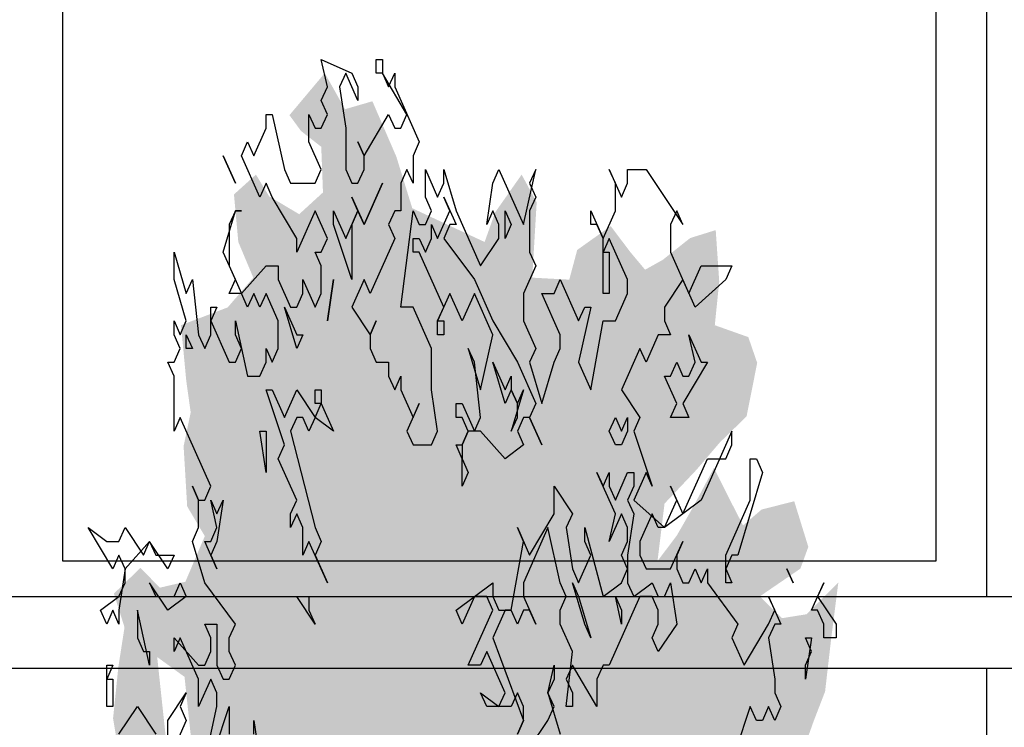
# Model space of a CAD drawing. Extents: x 2 to 315, y 0 to 17.
# Tile 43 of 69: x 191.777 to 193.152, y 7.324 to 8.312. Entities that reach past the tile are written whole.
import ezdxf

# ---------------------------------------------------------------- set-up
doc = ezdxf.new("R2010")
doc.units = 0
doc.header["$MEASUREMENT"] = 0
for name, color, linetype in [('Süd_Ansicht_4_P_ZE_SYMBOL', 7, 'Continuous'), ('Süd_Ansicht_4_R_NT_FENSTER', 7, 'Continuous'), ('Süd_Ansicht_4_R_NT_HIDDEN', 7, 'Continuous')]:
    doc.layers.add(name, color=color, linetype=linetype)

msp = doc.modelspace()

# ---------------------------------------------------------------- hatches: boundary and pattern name
at = {"layer": 'Süd_Ansicht_4_P_ZE_SYMBOL', "linetype": 'Continuous', "lineweight": 18, "ltscale": 1000}
h = msp.add_hatch(color=255, dxfattribs=at)
h.paths.add_polyline_path([(192.0306, 6.8903), (191.9924, 6.8986), (191.9579, 6.9373), (191.921, 6.9539), (191.8754, 6.9705), (191.8532, 7.001), (191.8335, 6.9844), (191.8224, 6.903), (191.8175, 6.8449), (191.8471, 6.7951), (191.8335, 6.7674), (191.7953, 6.7674), (191.8089, 6.7231), (191.8286, 6.701), (191.8261, 6.6567), (191.8212, 6.6235), (191.8237, 6.5986), (191.8347, 6.546), (191.8286, 6.4851), (191.8397, 6.427), (191.8298, 6.3522), (191.8742, 6.2997), (191.9013, 6.2831), (191.9505, 6.2886), (191.9998, 6.2471), (191.9912, 6.1906), (192.001, 6.0467), (192.0257, 6.0605), (192.0638, 5.983), (192.0823, 5.9471), (192.123, 5.936), (192.1636, 5.9139), (192.1981, 5.8253), (192.2375, 5.8364), (192.2523, 5.8668), (192.2991, 5.7328), (192.3249, 5.5972), (192.3483, 5.4616), (192.357, 5.362), (192.352, 5.2562), (192.389, 5.279), (192.4173, 5.2562), (192.4508, 5.2562), (192.4557, 5.362), (192.4779, 5.5031), (192.4939, 5.5834), (192.5099, 5.6803), (192.5186, 5.7495), (192.5309, 5.8214), (192.5481, 5.8629), (192.5678, 5.9155), (192.59, 5.9598), (192.6208, 5.9681), (192.6405, 5.9653), (192.6393, 5.9958), (192.6528, 6.0096), (192.6947, 5.9847), (192.7082, 5.9598), (192.7292, 5.9819), (192.7366, 6.0041), (192.7464, 5.9792), (192.7452, 5.9155), (192.7649, 5.993), (192.7846, 6.0401), (192.7957, 5.9653), (192.8068, 5.9321), (192.8339, 5.946), (192.8326, 6.0179), (192.8585, 6.0262), (192.8782, 6.029), (192.8794, 6.1065), (192.9041, 6.1092), (192.9238, 6.1065), (192.9373, 6.1563), (192.9201, 6.1923), (192.941, 6.2144), (192.957, 6.231), (192.9225, 6.3058), (192.9078, 6.339), (192.9422, 6.3334), (192.9693, 6.3716), (192.9398, 6.4214), (192.9176, 6.4408), (192.9275, 6.4851), (192.9644, 6.4657), (192.9872, 6.4657), (192.9792, 6.5515), (192.9706, 6.593), (192.9361, 6.5764), (192.9287, 6.582), (192.9324, 6.6429), (192.9225, 6.7065), (192.9767, 6.737), (192.962, 6.7951), (192.9533, 6.8283), (192.9669, 6.8892), (192.9681, 6.9777), (192.9472, 7.0829), (192.9065, 7.13), (192.8807, 7.1687), (192.8425, 7.1908), (192.8055, 7.1881), (192.7637, 7.1936), (192.7612, 7.2241), (192.7895, 7.2296), (192.8043, 7.2379), (192.8474, 7.2434), (192.8659, 7.2766), (192.8856, 7.332), (192.9016, 7.3735), (192.9102, 7.4482), (192.9201, 7.5257), (192.8757, 7.4814), (192.8413, 7.4759), (192.8105, 7.5064), (192.8671, 7.5451), (192.8782, 7.5755), (192.8585, 7.6392), (192.8129, 7.6276), (192.7871, 7.6054), (192.7686, 7.6414), (192.7464, 7.6857), (192.7169, 7.6303), (192.6947, 7.5916), (192.6676, 7.5556), (192.6774, 7.6359), (192.7218, 7.6829), (192.755, 7.7217), (192.792, 7.7577), (192.8068, 7.8324), (192.7944, 7.8684), (192.7476, 7.885), (192.7538, 7.9459), (192.7489, 8.0178), (192.7132, 8.0067), (192.675, 7.9763), (192.6503, 7.9625), (192.6294, 7.9874), (192.6023, 8.0234), (192.5555, 7.9901), (192.5444, 7.9486), (192.4927, 7.9514), (192.4989, 8.0566), (192.4779, 8.0953), (192.441, 8.0427), (192.4262, 8.0012), (192.3252, 8.0483), (192.303, 8.1202), (192.2695, 8.1977), (192.2313, 8.1866), (192.203, 8.237), (192.1537, 8.1783), (192.1698, 8.1562), (192.1981, 8.1341), (192.2005, 8.0704), (192.1673, 8.04), (192.1254, 8.0649), (192.1069, 8.0953), (192.0762, 8.0676), (192.0823, 8.0012), (192.1032, 7.9514), (192.0675, 7.9099), (192.0023, 7.885), (192.0096, 7.8075), (192.0158, 7.7632), (192.0059, 7.7161), (192.0109, 7.632), (192.0355, 7.5905), (192.0084, 7.5268), (191.9727, 7.5185), (191.9456, 7.5462), (191.9086, 7.5102), (191.9234, 7.4632), (191.9148, 7.4078), (191.9074, 7.3359), (191.9185, 7.2694), (191.9099, 7.239), (191.8742, 7.2694), (191.8458, 7.2224), (191.8643, 7.1781), (191.868, 7.1366), (191.8705, 7.0619), (191.8865, 7.0231), (191.9025, 7.0646), (191.9345, 7.0896), (191.9862, 7.0425), (191.9998, 6.9844), (192.033, 6.9539)], flags=0)
h.paths.add_polyline_path([(192.4481, 5.946), (192.4333, 5.9321), (192.4383, 5.7882), (192.4395, 5.6692), (192.453, 5.7633), (192.4715, 5.8463), (192.4888, 5.957), (192.4826, 5.9736)], flags=0)
h.paths.add_polyline_path([(192.4025, 5.8408), (192.3828, 5.9432), (192.357, 6.0041), (192.3471, 5.9819), (192.3385, 5.9349), (192.336, 5.8269), (192.336, 5.7245), (192.3545, 5.6083), (192.3717, 5.5087), (192.3939, 5.3731), (192.4025, 5.517), (192.4087, 5.7301)], flags=0)
h.paths.add_polyline_path([(191.937, 6.5006), (191.8951, 6.5643), (191.8803, 6.6113), (191.9591, 6.603), (191.9764, 6.5559)], flags=0)
h.paths.add_polyline_path([(192.0072, 7.394), (191.969, 7.4217), (191.9862, 7.2611), (192.0207, 7.2667)], flags=0)

# ---------------------------------------------------------------- linework, layer by layer
at = {"layer": 'Süd_Ansicht_4_P_ZE_SYMBOL', "linetype": 'Continuous', "ltscale": 1000}
for p, q in [((192.2066, 8.2178), (192.198, 8.2562)), ((192.198, 8.2562), (192.2408, 8.237)), ((192.275, 8.237), (192.275, 8.2562)), ((192.275, 8.2562), (192.2836, 8.2562)), ((192.2836, 8.2562), (192.2836, 8.237)), ((192.2322, 8.237), (192.2237, 8.2178)), ((192.2493, 8.1986), (192.2322, 8.237)), ((192.2408, 8.237), (192.2493, 8.2178)), ((192.2836, 8.237), (192.275, 8.237)), ((192.3178, 8.1793), (192.2836, 8.237)), ((192.2836, 8.237), (192.2921, 8.2178)), ((192.2921, 8.2178), (192.3007, 8.237)), ((192.3007, 8.237), (192.3007, 8.2178)), ((192.198, 8.1986), (192.2066, 8.2178)), ((192.2237, 8.2178), (192.2322, 8.1601)), ((192.2493, 8.2178), (192.2493, 8.1986)), ((192.3007, 8.2178), (192.3349, 8.1409)), ((192.2066, 8.1793), (192.198, 8.1986)), ((192.121, 8.1601), (192.121, 8.1793)), ((192.121, 8.1793), (192.1295, 8.1793)), ((192.1295, 8.1793), (192.1466, 8.1024)), ((192.1809, 8.1409), (192.1809, 8.1793)), ((192.1809, 8.1793), (192.1894, 8.1601)), ((192.198, 8.1601), (192.2066, 8.1793)), ((192.2579, 8.1216), (192.2921, 8.1793)), ((192.2921, 8.1793), (192.3007, 8.1601)), ((192.3093, 8.1601), (192.3178, 8.1793)), ((192.1039, 8.1216), (192.121, 8.1601)), ((192.1894, 8.1601), (192.198, 8.1601)), ((192.2322, 8.1601), (192.2322, 8.1024)), ((192.3007, 8.1601), (192.3093, 8.1601)), ((192.0867, 8.1216), (192.0953, 8.1409)), ((192.0953, 8.1409), (192.1039, 8.1216)), ((192.198, 8.1024), (192.1809, 8.1409)), ((192.2579, 8.1216), (192.2493, 8.1409)), ((192.2493, 8.1409), (192.2579, 8.1216)), ((192.3349, 8.1409), (192.3264, 8.1216)), ((192.0611, 8.1216), (192.0782, 8.0832)), ((192.0782, 8.0832), (192.0611, 8.1216)), ((192.1124, 8.0639), (192.0867, 8.1216)), ((192.2579, 8.1024), (192.2579, 8.1216)), ((192.3264, 8.1216), (192.3264, 8.0832)), ((192.1466, 8.1024), (192.1552, 8.0832)), ((192.1894, 8.0832), (192.198, 8.1024)), ((192.2322, 8.1024), (192.2408, 8.0832)), ((192.2493, 8.0832), (192.2579, 8.1024)), ((192.3178, 8.1024), (192.3093, 8.0832)), ((192.3264, 8.0832), (192.3178, 8.1024)), ((192.3435, 8.0639), (192.3435, 8.1024)), ((192.3435, 8.1024), (192.3606, 8.0639)), ((192.3692, 8.0832), (192.3692, 8.1024)), ((192.3692, 8.1024), (192.3863, 8.0447)), ((192.4376, 8.0832), (192.4462, 8.1024)), ((192.4462, 8.1024), (192.4804, 8.0255)), ((192.4804, 8.0255), (192.4975, 8.1024)), ((192.4975, 8.1024), (192.489, 8.0832)), ((192.6088, 8.0832), (192.6002, 8.1024)), ((192.6002, 8.1024), (192.6173, 8.0639)), ((192.6259, 8.0832), (192.6259, 8.1024)), ((192.6259, 8.1024), (192.6516, 8.1024)), ((192.6516, 8.1024), (192.7029, 8.0255)), ((192.121, 8.0832), (192.1124, 8.0639)), ((192.1295, 8.0639), (192.121, 8.0832)), ((192.1552, 8.0832), (192.1894, 8.0832)), ((192.2408, 8.0832), (192.2493, 8.0832)), ((192.2579, 8.0255), (192.2836, 8.0832)), ((192.2836, 8.0832), (192.2579, 8.0255)), ((192.3093, 8.0832), (192.3093, 8.0447)), ((192.3606, 8.0639), (192.3692, 8.0832)), ((192.4291, 8.0255), (192.4376, 8.0832)), ((192.489, 8.0832), (192.4975, 8.0639)), ((192.6088, 8.0447), (192.6088, 8.0832)), ((192.6173, 8.0639), (192.6259, 8.0832)), ((192.1638, 8.0062), (192.1295, 8.0639)), ((192.2493, 8.0447), (192.2408, 8.0639)), ((192.2408, 8.0639), (192.2579, 8.0255)), ((192.352, 8.0447), (192.3435, 8.0639)), ((192.3777, 8.0447), (192.3692, 8.0639)), ((192.3692, 8.0639), (192.3863, 8.0255)), ((192.4975, 8.0639), (192.489, 8.0447)), ((192.0611, 7.987), (192.0782, 8.0447)), ((192.0782, 8.0447), (192.0696, 8.0255)), ((192.0782, 8.0447), (192.0867, 8.0447)), ((192.0867, 8.0447), (192.0782, 8.0447)), ((192.1894, 8.0447), (192.1638, 7.987)), ((192.2066, 8.0062), (192.1894, 8.0447)), ((192.2151, 8.0255), (192.2151, 8.0447)), ((192.2151, 8.0447), (192.2322, 8.0062)), ((192.2322, 8.0062), (192.2493, 8.0447)), ((192.2493, 8.0447), (192.2408, 8.0255)), ((192.2579, 8.0255), (192.2493, 8.0447)), ((192.3007, 8.0447), (192.2921, 8.0255)), ((192.3093, 8.0447), (192.3007, 8.0447)), ((192.3093, 7.9101), (192.3264, 8.0447)), ((192.3264, 8.0447), (192.3349, 8.0255)), ((192.3435, 8.0255), (192.352, 8.0447)), ((192.3606, 8.0062), (192.3777, 8.0447)), ((192.3863, 8.0447), (192.4205, 7.9678)), ((192.4376, 8.0447), (192.4291, 8.0255)), ((192.4462, 8.0255), (192.4376, 8.0447)), ((192.4547, 8.0062), (192.4547, 8.0447)), ((192.4547, 8.0447), (192.4633, 8.0255)), ((192.489, 8.0447), (192.489, 7.987)), ((192.5745, 8.0255), (192.5745, 8.0447)), ((192.5745, 8.0447), (192.5917, 8.0062)), ((192.5917, 8.0062), (192.6088, 8.0447)), ((192.6944, 8.0447), (192.6858, 8.0255)), ((192.7029, 8.0255), (192.6944, 8.0447)), ((192.0696, 8.0255), (192.0696, 7.9678)), ((192.2408, 7.9486), (192.2151, 8.0255)), ((192.2408, 8.0255), (192.2408, 7.9486)), ((192.2921, 8.0255), (192.3007, 8.0062)), ((192.3349, 8.0255), (192.3435, 8.0255)), ((192.352, 8.0062), (192.352, 8.0255)), ((192.352, 8.0255), (192.3606, 8.0062)), ((192.3777, 8.0255), (192.3692, 8.0062)), ((192.3863, 8.0255), (192.3777, 8.0255)), ((192.4462, 8.0062), (192.4462, 8.0255)), ((192.4633, 8.0255), (192.4547, 8.0062)), ((192.5831, 8.0255), (192.5745, 8.0255)), ((192.5917, 8.0062), (192.5831, 8.0255)), ((192.6858, 8.0255), (192.6858, 7.987)), ((192.1638, 7.987), (192.1638, 8.0062)), ((192.198, 7.987), (192.2066, 8.0062)), ((192.3007, 8.0062), (192.2665, 7.9293)), ((192.3264, 7.987), (192.3264, 8.0062)), ((192.3264, 8.0062), (192.3349, 8.0062)), ((192.3349, 8.0062), (192.3435, 7.987)), ((192.3435, 7.987), (192.352, 8.0062)), ((192.3692, 8.0062), (192.4119, 7.9486)), ((192.4205, 7.9678), (192.4462, 8.0062)), ((192.6002, 8.0062), (192.5917, 7.987)), ((192.5917, 7.9293), (192.5917, 8.0062)), ((192.6259, 7.9486), (192.6002, 8.0062)), ((191.9926, 7.9486), (191.9926, 7.987)), ((191.9926, 7.987), (192.0097, 7.9293)), ((192.0782, 7.9486), (192.0611, 7.987)), ((192.198, 7.9678), (192.1894, 7.987)), ((192.1894, 7.987), (192.198, 7.987)), ((192.3349, 7.987), (192.3264, 7.987)), ((192.3692, 7.9101), (192.3349, 7.987)), ((192.489, 7.987), (192.4975, 7.9678)), ((192.5917, 7.987), (192.6002, 7.987)), ((192.6002, 7.987), (192.6002, 7.9293)), ((192.6858, 7.987), (192.7115, 7.9293)), ((192.0696, 7.9678), (192.0867, 7.9293)), ((192.0867, 7.9293), (192.121, 7.9678)), ((192.121, 7.9678), (192.1381, 7.9678)), ((192.1381, 7.9678), (192.1381, 7.9486)), ((192.198, 7.9293), (192.198, 7.9678)), ((192.4975, 7.9678), (192.4804, 7.9293)), ((192.7115, 7.9293), (192.7286, 7.9678)), ((192.7286, 7.9678), (192.7714, 7.9678)), ((192.7714, 7.9678), (192.7628, 7.9486)), ((192.0097, 7.8909), (191.9926, 7.9486)), ((192.0097, 7.9293), (192.0183, 7.9486)), ((192.0183, 7.9486), (192.0268, 7.8716)), ((192.0696, 7.9293), (192.0782, 7.9486)), ((192.1381, 7.9486), (192.1552, 7.9101)), ((192.1723, 7.9293), (192.1723, 7.9486)), ((192.1723, 7.9486), (192.1894, 7.9101)), ((192.2151, 7.9486), (192.2066, 7.8909)), ((192.2066, 7.8909), (192.2151, 7.9486)), ((192.2579, 7.9486), (192.2408, 7.9101)), ((192.2665, 7.9293), (192.2579, 7.9486)), ((192.4119, 7.9486), (192.4376, 7.8909)), ((192.5232, 7.9293), (192.5318, 7.9486)), ((192.5318, 7.9486), (192.5574, 7.8909)), ((192.6259, 7.9293), (192.6259, 7.9486)), ((192.7029, 7.9486), (192.6772, 7.9101)), ((192.72, 7.9101), (192.7029, 7.9486)), ((192.7628, 7.9486), (192.72, 7.9101)), ((192.0867, 7.9293), (192.0696, 7.9293)), ((192.0953, 7.9101), (192.0867, 7.9293)), ((192.1039, 7.9293), (192.0953, 7.9101)), ((192.1124, 7.9101), (192.1039, 7.9293)), ((192.121, 7.9293), (192.1124, 7.9101)), ((192.1381, 7.8909), (192.121, 7.9293)), ((192.1638, 7.9101), (192.1723, 7.9293)), ((192.1894, 7.9101), (192.198, 7.9293)), ((192.3777, 7.9293), (192.3606, 7.8909)), ((192.3948, 7.8909), (192.3777, 7.9293)), ((192.4119, 7.9293), (192.3948, 7.8909)), ((192.4376, 7.8716), (192.4119, 7.9293)), ((192.4804, 7.9293), (192.4804, 7.8909)), ((192.5318, 7.8716), (192.5061, 7.9293)), ((192.5061, 7.9293), (192.5232, 7.9293)), ((192.6002, 7.9293), (192.5917, 7.9293)), ((192.6088, 7.8909), (192.6259, 7.9293)), ((192.044, 7.8716), (192.044, 7.9101)), ((192.044, 7.9101), (192.0525, 7.9101)), ((192.0525, 7.9101), (192.044, 7.8909)), ((192.1638, 7.8524), (192.1466, 7.9101)), ((192.1466, 7.9101), (192.1638, 7.8716)), ((192.1552, 7.9101), (192.1638, 7.9101)), ((192.2408, 7.9101), (192.2665, 7.8716)), ((192.3264, 7.9101), (192.3093, 7.9101)), ((192.352, 7.8524), (192.3264, 7.9101)), ((192.3606, 7.8909), (192.3692, 7.9101)), ((192.5574, 7.8909), (192.566, 7.9101)), ((192.5745, 7.9101), (192.5574, 7.8332)), ((192.566, 7.9101), (192.5745, 7.9101)), ((192.6772, 7.9101), (192.6772, 7.8909)), ((191.9926, 7.8716), (191.9926, 7.8909)), ((191.9926, 7.8909), (192.0012, 7.8716)), ((192.0012, 7.8716), (192.0097, 7.8909)), ((192.044, 7.8909), (192.0696, 7.8332)), ((192.0782, 7.8716), (192.0782, 7.8909)), ((192.0782, 7.8909), (192.0953, 7.8139)), ((192.1381, 7.8524), (192.1381, 7.8909)), ((192.2665, 7.8716), (192.275, 7.8909)), ((192.275, 7.8909), (192.2665, 7.8716)), ((192.3606, 7.8909), (192.3692, 7.8909)), ((192.3606, 7.8716), (192.3606, 7.8909)), ((192.3692, 7.8909), (192.3692, 7.8716)), ((192.4376, 7.8909), (192.4719, 7.8332)), ((192.4804, 7.8909), (192.4975, 7.8524)), ((192.5745, 7.7947), (192.5917, 7.8909)), ((192.5917, 7.8909), (192.6088, 7.8909)), ((192.6772, 7.8909), (192.6858, 7.8716)), ((192.0012, 7.8524), (191.9926, 7.8716)), ((192.0097, 7.8524), (192.0097, 7.8716)), ((192.0097, 7.8716), (192.0183, 7.8524)), ((192.0268, 7.8716), (192.0354, 7.8524)), ((192.0354, 7.8524), (192.044, 7.8716)), ((192.0867, 7.8524), (192.0782, 7.8716)), ((192.1723, 7.8716), (192.1638, 7.8524)), ((192.1638, 7.8716), (192.1723, 7.8716)), ((192.2665, 7.8716), (192.2665, 7.8524)), ((192.3692, 7.8716), (192.3606, 7.8716)), ((192.4205, 7.7947), (192.4376, 7.8716)), ((192.5318, 7.8524), (192.5318, 7.8716)), ((192.6687, 7.8716), (192.6516, 7.8332)), ((192.6858, 7.8716), (192.6687, 7.8716)), ((192.72, 7.8332), (192.7115, 7.8716)), ((192.7115, 7.8716), (192.7286, 7.8332)), ((191.9926, 7.8332), (192.0012, 7.8524)), ((192.0183, 7.8524), (192.0097, 7.8524)), ((192.0782, 7.8332), (192.0867, 7.8524)), ((192.121, 7.8332), (192.121, 7.8524)), ((192.121, 7.8524), (192.1295, 7.8332)), ((192.1295, 7.8332), (192.1381, 7.8524)), ((192.2665, 7.8524), (192.275, 7.8332)), ((192.352, 7.7947), (192.352, 7.8524)), ((192.4119, 7.8332), (192.4034, 7.8524)), ((192.4034, 7.8524), (192.4205, 7.7947)), ((192.4975, 7.8524), (192.489, 7.8332)), ((192.5232, 7.8332), (192.5318, 7.8524)), ((192.643, 7.8524), (192.6173, 7.7947)), ((192.6516, 7.8332), (192.643, 7.8524)), ((191.9926, 7.8139), (191.984, 7.8332)), ((191.984, 7.8332), (191.9926, 7.8332)), ((192.0696, 7.8332), (192.0782, 7.8332)), ((192.1124, 7.8139), (192.121, 7.8332)), ((192.275, 7.8332), (192.2921, 7.8332)), ((192.2921, 7.8332), (192.2921, 7.8139)), ((192.4205, 7.7562), (192.4119, 7.8332)), ((192.4547, 7.7755), (192.4376, 7.8332)), ((192.4376, 7.8332), (192.4547, 7.7947)), ((192.4719, 7.8332), (192.4975, 7.7755)), ((192.489, 7.8332), (192.5061, 7.7755)), ((192.5061, 7.7755), (192.5232, 7.8332)), ((192.5574, 7.8332), (192.5745, 7.7947)), ((192.6858, 7.8139), (192.6944, 7.8332)), ((192.6944, 7.8332), (192.7029, 7.8139)), ((192.7372, 7.8332), (192.7029, 7.7755)), ((192.7115, 7.8139), (192.72, 7.8332)), ((192.7286, 7.8332), (192.7372, 7.8332)), ((191.9926, 7.737), (191.9926, 7.8139)), ((192.0953, 7.8139), (192.1124, 7.8139)), ((192.2921, 7.8139), (192.3007, 7.7947)), ((192.3007, 7.7947), (192.3093, 7.8139)), ((192.3093, 7.8139), (192.3093, 7.7947)), ((192.4547, 7.7947), (192.4633, 7.8139)), ((192.4633, 7.8139), (192.4633, 7.7947)), ((192.6944, 7.7755), (192.6772, 7.8139)), ((192.6772, 7.8139), (192.6858, 7.8139)), ((192.7029, 7.8139), (192.7115, 7.8139)), ((192.1466, 7.7178), (192.121, 7.7947)), ((192.121, 7.7947), (192.1295, 7.7947)), ((192.1295, 7.7947), (192.1466, 7.7562)), ((192.1466, 7.7562), (192.1638, 7.7947)), ((192.1638, 7.7947), (192.1894, 7.7562)), ((192.1894, 7.7755), (192.1894, 7.7947)), ((192.1894, 7.7947), (192.198, 7.7947)), ((192.198, 7.7947), (192.198, 7.7755)), ((192.3093, 7.7947), (192.3264, 7.7562)), ((192.3606, 7.737), (192.352, 7.7947)), ((192.4633, 7.7947), (192.4547, 7.7755)), ((192.4633, 7.7947), (192.4719, 7.7755)), ((192.4804, 7.7947), (192.4633, 7.737)), ((192.4719, 7.7755), (192.4633, 7.7947)), ((192.4719, 7.7755), (192.4804, 7.7947)), ((192.6173, 7.7947), (192.643, 7.7562)), ((192.1894, 7.7562), (192.198, 7.7755)), ((192.198, 7.7755), (192.1894, 7.7755)), ((192.198, 7.7755), (192.2151, 7.737)), ((192.3349, 7.7755), (192.3178, 7.737)), ((192.3264, 7.7562), (192.3349, 7.7755)), ((192.3863, 7.7562), (192.3863, 7.7755)), ((192.3863, 7.7755), (192.3948, 7.7755)), ((192.3948, 7.7755), (192.4119, 7.737)), ((192.4719, 7.7562), (192.4719, 7.7755)), ((192.4975, 7.7755), (192.489, 7.7562)), ((192.6858, 7.7562), (192.6944, 7.7755)), ((192.7029, 7.7755), (192.7115, 7.7562)), ((192.0012, 7.7562), (191.9926, 7.737)), ((192.044, 7.6601), (192.0012, 7.7562)), ((192.1638, 7.7562), (192.1552, 7.737)), ((192.1723, 7.7562), (192.1638, 7.7562)), ((192.1809, 7.737), (192.1723, 7.7562)), ((192.1894, 7.7562), (192.1809, 7.737)), ((192.2151, 7.737), (192.1894, 7.7562)), ((192.3948, 7.7562), (192.3863, 7.7562)), ((192.4034, 7.737), (192.3948, 7.7562)), ((192.4119, 7.737), (192.4205, 7.7562)), ((192.4633, 7.737), (192.4719, 7.7562)), ((192.4804, 7.7562), (192.4719, 7.737)), ((192.489, 7.7562), (192.4804, 7.7562)), ((192.489, 7.7562), (192.5061, 7.7178)), ((192.5061, 7.7178), (192.489, 7.7562)), ((192.6002, 7.737), (192.6088, 7.7562)), ((192.6088, 7.7562), (192.6173, 7.737)), ((192.6173, 7.737), (192.6259, 7.7562)), ((192.6259, 7.7562), (192.6259, 7.737)), ((192.643, 7.7562), (192.6345, 7.737)), ((192.7115, 7.7562), (192.6858, 7.7562)), ((192.121, 7.6793), (192.1124, 7.737)), ((192.1124, 7.737), (192.121, 7.737)), ((192.121, 7.737), (192.121, 7.6793)), ((192.1552, 7.737), (192.1894, 7.6024)), ((192.3178, 7.737), (192.3264, 7.7178)), ((192.352, 7.7178), (192.3606, 7.737)), ((192.4034, 7.737), (192.3948, 7.7178)), ((192.3948, 7.7178), (192.4034, 7.737)), ((192.4205, 7.737), (192.4034, 7.737)), ((192.4547, 7.6986), (192.4205, 7.737)), ((192.4719, 7.737), (192.4804, 7.7178)), ((192.6088, 7.7178), (192.6002, 7.737)), ((192.6259, 7.737), (192.6173, 7.7178)), ((192.6345, 7.737), (192.6601, 7.6601)), ((192.7714, 7.737), (192.7372, 7.6601)), ((192.7714, 7.7178), (192.7714, 7.737)), ((192.1381, 7.6986), (192.1466, 7.7178)), ((192.3264, 7.7178), (192.352, 7.7178)), ((192.3948, 7.6986), (192.3863, 7.7178)), ((192.3863, 7.7178), (192.3948, 7.7178)), ((192.3948, 7.7178), (192.3948, 7.6986)), ((192.4804, 7.7178), (192.4547, 7.6986)), ((192.6173, 7.7178), (192.6088, 7.7178)), ((192.7628, 7.6986), (192.7714, 7.7178)), ((192.1638, 7.6409), (192.1381, 7.6986)), ((192.3948, 7.6986), (192.4034, 7.6793)), ((192.3948, 7.6601), (192.3948, 7.6986)), ((192.7029, 7.6216), (192.7372, 7.6986)), ((192.7372, 7.6986), (192.7628, 7.6986)), ((192.7971, 7.6409), (192.7971, 7.6986)), ((192.7971, 7.6986), (192.8056, 7.6986)), ((192.8056, 7.6986), (192.8142, 7.6793)), ((192.4034, 7.6793), (192.3948, 7.6601)), ((192.6088, 7.6216), (192.5831, 7.6793)), ((192.5831, 7.6793), (192.5917, 7.6601)), ((192.5917, 7.6601), (192.6002, 7.6793)), ((192.6002, 7.6793), (192.6002, 7.6601)), ((192.6088, 7.6409), (192.6259, 7.6793)), ((192.6259, 7.6793), (192.6345, 7.6793)), ((192.6516, 7.6793), (192.6345, 7.6409)), ((192.6345, 7.6793), (192.6345, 7.6601)), ((192.6601, 7.6601), (192.6516, 7.6793)), ((192.8142, 7.6793), (192.7799, 7.5639)), ((192.0268, 7.6409), (192.0183, 7.6601)), ((192.0183, 7.6601), (192.0268, 7.6409)), ((192.0354, 7.6409), (192.044, 7.6601)), ((192.5232, 7.6216), (192.5232, 7.6601)), ((192.5232, 7.6601), (192.5489, 7.6216)), ((192.6002, 7.6601), (192.6088, 7.6409)), ((192.6345, 7.6601), (192.6259, 7.6409)), ((192.6944, 7.6409), (192.6858, 7.6601)), ((192.6858, 7.6601), (192.7029, 7.6216)), ((192.7372, 7.6601), (192.7286, 7.6409)), ((192.0268, 7.6024), (192.0268, 7.6409)), ((192.0268, 7.6409), (192.0354, 7.6409)), ((192.0525, 7.6024), (192.044, 7.6409)), ((192.044, 7.6409), (192.0525, 7.6216)), ((192.0611, 7.6409), (192.0525, 7.5832)), ((192.0525, 7.6216), (192.0611, 7.6409)), ((192.1552, 7.6216), (192.1638, 7.6409)), ((192.6259, 7.6409), (192.6345, 7.6216)), ((192.6345, 7.6409), (192.6772, 7.6024)), ((192.6772, 7.6024), (192.6944, 7.6409)), ((192.7286, 7.6409), (192.6772, 7.6024)), ((192.7628, 7.5639), (192.7971, 7.6409)), ((192.1638, 7.6216), (192.1552, 7.6024)), ((192.1552, 7.6024), (192.1552, 7.6216)), ((192.1723, 7.6024), (192.1638, 7.6216)), ((192.489, 7.5639), (192.5232, 7.6216)), ((192.5489, 7.6216), (192.5403, 7.6024)), ((192.6173, 7.6216), (192.6002, 7.5832)), ((192.6002, 7.5832), (192.6088, 7.6216)), ((192.6259, 7.6024), (192.6173, 7.6216)), ((192.6345, 7.6216), (192.6259, 7.5639)), ((192.6601, 7.6216), (192.643, 7.5832)), ((192.6687, 7.6024), (192.6601, 7.6216)), ((191.907, 7.5447), (191.8728, 7.6024)), ((191.8728, 7.6024), (191.8985, 7.5832)), ((191.9156, 7.5832), (191.9241, 7.6024)), ((191.9241, 7.6024), (191.9498, 7.5639)), ((192.0183, 7.5832), (192.0268, 7.6024)), ((192.044, 7.5832), (192.0525, 7.6024)), ((192.1723, 7.5639), (192.1723, 7.6024)), ((192.1894, 7.6024), (192.198, 7.5832)), ((192.4804, 7.5832), (192.4719, 7.6024)), ((192.4719, 7.6024), (192.489, 7.5639)), ((192.5146, 7.6024), (192.4804, 7.5255)), ((192.5318, 7.5255), (192.5146, 7.6024)), ((192.5403, 7.6024), (192.5489, 7.5447)), ((192.566, 7.5832), (192.566, 7.6024)), ((192.566, 7.6024), (192.5917, 7.5062)), ((192.6259, 7.5832), (192.6259, 7.6024)), ((192.6772, 7.6024), (192.6687, 7.6024)), ((191.8985, 7.5832), (191.9156, 7.5832)), ((191.9584, 7.5832), (191.9241, 7.5447)), ((191.9498, 7.5639), (191.9584, 7.5832)), ((191.9584, 7.5832), (191.9669, 7.5639)), ((191.984, 7.5447), (191.9584, 7.5832)), ((192.0354, 7.5255), (192.0183, 7.5832)), ((192.0525, 7.5447), (192.0354, 7.5832)), ((192.0354, 7.5832), (192.044, 7.5832)), ((192.0525, 7.5832), (192.044, 7.5639)), ((192.1809, 7.5832), (192.1723, 7.5639)), ((192.2066, 7.5255), (192.1809, 7.5832)), ((192.198, 7.5832), (192.1894, 7.5639)), ((192.4633, 7.487), (192.4804, 7.5832)), ((192.5745, 7.5639), (192.566, 7.5832)), ((192.6173, 7.5639), (192.6259, 7.5832)), ((192.643, 7.5832), (192.643, 7.5639)), ((192.6858, 7.5447), (192.7029, 7.5832)), ((192.7029, 7.5832), (192.6944, 7.5639)), ((191.9156, 7.5639), (191.907, 7.5447)), ((191.9241, 7.5447), (191.9156, 7.5639)), ((191.9669, 7.5639), (191.9926, 7.5639)), ((191.9926, 7.5639), (191.984, 7.5447)), ((192.044, 7.5639), (192.0525, 7.5447)), ((192.1894, 7.5639), (192.2066, 7.5255)), ((192.5574, 7.5255), (192.5745, 7.5639)), ((192.6259, 7.5447), (192.6173, 7.5639)), ((192.6259, 7.5639), (192.6259, 7.5255)), ((192.643, 7.5639), (192.6516, 7.5447)), ((192.6944, 7.5639), (192.6944, 7.5447)), ((192.7714, 7.5639), (192.7628, 7.5447)), ((192.7628, 7.5255), (192.7628, 7.5639)), ((192.7799, 7.5639), (192.7714, 7.5639)), ((191.9241, 7.5447), (191.9156, 7.487)), ((191.9241, 7.5255), (191.9241, 7.5447)), ((192.5489, 7.5447), (192.5574, 7.5255)), ((192.6173, 7.5255), (192.6259, 7.5447)), ((192.6516, 7.5447), (192.6858, 7.5447)), ((192.6944, 7.5447), (192.7029, 7.5255)), ((192.7115, 7.5255), (192.72, 7.5447)), ((192.72, 7.5447), (192.7286, 7.5255)), ((192.7286, 7.5255), (192.7372, 7.5447)), ((192.7372, 7.5447), (192.7372, 7.5255)), ((192.7628, 7.5447), (192.7714, 7.5255)), ((192.8484, 7.5447), (192.857, 7.5255)), ((192.857, 7.5255), (192.8484, 7.5447)), ((191.9156, 7.5062), (191.9241, 7.5255)), ((191.984, 7.487), (191.9584, 7.5255)), ((191.9584, 7.5255), (191.9669, 7.5062)), ((191.9926, 7.5062), (192.0012, 7.5255)), ((192.0012, 7.5255), (192.0097, 7.5062)), ((192.0782, 7.4678), (192.0354, 7.5255)), ((192.3863, 7.487), (192.4376, 7.5255)), ((192.4376, 7.5255), (192.4376, 7.5062)), ((192.4804, 7.5255), (192.4804, 7.5062)), ((192.5403, 7.5062), (192.5318, 7.5255)), ((192.566, 7.4678), (192.5489, 7.5255)), ((192.5489, 7.5255), (192.5574, 7.5062)), ((192.5917, 7.5062), (192.6173, 7.5255)), ((192.6259, 7.5255), (192.6345, 7.5062)), ((192.6345, 7.5062), (192.6601, 7.5255)), ((192.6601, 7.5255), (192.6687, 7.5062)), ((192.6772, 7.5062), (192.6858, 7.5255)), ((192.6858, 7.5255), (192.6944, 7.4678)), ((192.7029, 7.5255), (192.7115, 7.5255)), ((192.7372, 7.5255), (192.7799, 7.4678)), ((192.7714, 7.5255), (192.7628, 7.5255)), ((192.8826, 7.487), (192.8998, 7.5255)), ((192.8998, 7.5255), (192.8912, 7.5062)), ((191.8899, 7.487), (191.9156, 7.5062)), ((191.9669, 7.5062), (191.9926, 7.5062)), ((192.0097, 7.5062), (191.984, 7.487)), ((192.1894, 7.4678), (192.1638, 7.5062)), ((192.1638, 7.5062), (192.1809, 7.5062)), ((192.1809, 7.5062), (192.1809, 7.487)), ((192.4119, 7.5062), (192.3948, 7.4678)), ((192.4291, 7.5062), (192.4119, 7.5062)), ((192.4376, 7.487), (192.4291, 7.5062)), ((192.4376, 7.5062), (192.4462, 7.487)), ((192.4804, 7.5062), (192.4975, 7.4678)), ((192.5318, 7.487), (192.5403, 7.5062)), ((192.5574, 7.5062), (192.5745, 7.4486)), ((192.643, 7.5062), (192.6002, 7.4101)), ((192.6173, 7.4678), (192.6088, 7.5062)), ((192.6088, 7.5062), (192.6173, 7.487)), ((192.6601, 7.5062), (192.643, 7.5062)), ((192.6687, 7.487), (192.6601, 7.5062)), ((192.6687, 7.5062), (192.6772, 7.5062)), ((192.8313, 7.487), (192.8227, 7.5062)), ((192.8227, 7.5062), (192.8398, 7.4678)), ((192.8912, 7.5062), (192.9169, 7.4678)), ((191.8985, 7.4678), (191.8899, 7.487)), ((191.907, 7.487), (191.8985, 7.4678)), ((191.9156, 7.4678), (191.907, 7.487)), ((191.9156, 7.487), (191.9156, 7.4678)), ((191.9584, 7.4101), (191.9413, 7.487)), ((191.9413, 7.487), (191.9413, 7.4486)), ((192.1809, 7.487), (192.1894, 7.4678)), ((192.3948, 7.4678), (192.3863, 7.487)), ((192.4034, 7.4101), (192.4376, 7.487)), ((192.4547, 7.487), (192.4376, 7.4486)), ((192.4462, 7.487), (192.4633, 7.487)), ((192.4633, 7.487), (192.4547, 7.487)), ((192.4719, 7.4678), (192.4633, 7.487)), ((192.4804, 7.487), (192.4719, 7.4678)), ((192.489, 7.487), (192.4804, 7.487)), ((192.4975, 7.4678), (192.489, 7.487)), ((192.5318, 7.4678), (192.5318, 7.487)), ((192.6173, 7.487), (192.6173, 7.4678)), ((192.6687, 7.4678), (192.6687, 7.487)), ((192.8227, 7.4678), (192.8313, 7.487)), ((192.8912, 7.487), (192.8826, 7.487)), ((192.8998, 7.4678), (192.8912, 7.487)), ((192.044, 7.4486), (192.0354, 7.4678)), ((192.0354, 7.4678), (192.0525, 7.4678)), ((192.0525, 7.4678), (192.0525, 7.4101)), ((192.0696, 7.4486), (192.0782, 7.4678)), ((192.5489, 7.4293), (192.5318, 7.4678)), ((192.5745, 7.4486), (192.566, 7.4678)), ((192.6601, 7.4486), (192.6687, 7.4678)), ((192.6944, 7.4678), (192.6687, 7.4293)), ((192.7799, 7.4678), (192.7714, 7.4486)), ((192.7885, 7.4101), (192.8227, 7.4678)), ((192.8313, 7.4678), (192.8227, 7.4486)), ((192.8398, 7.4678), (192.8313, 7.4678)), ((192.8998, 7.4486), (192.8998, 7.4678)), ((192.9169, 7.4678), (192.9169, 7.4486)), ((191.9413, 7.4486), (191.9498, 7.4293)), ((192.0012, 7.4486), (191.9926, 7.4293)), ((191.9926, 7.4293), (191.9926, 7.4486)), ((191.9926, 7.4486), (192.0268, 7.4101)), ((192.0268, 7.3909), (192.0012, 7.4486)), ((192.044, 7.4293), (192.044, 7.4486)), ((192.0696, 7.4293), (192.0696, 7.4486)), ((192.4376, 7.4486), (192.4804, 7.3332)), ((192.6687, 7.4293), (192.6601, 7.4486)), ((192.7714, 7.4486), (192.7885, 7.4101)), ((192.8227, 7.4486), (192.8313, 7.3909)), ((192.8826, 7.4293), (192.8741, 7.4486)), ((192.8741, 7.4486), (192.8826, 7.4486)), ((192.8826, 7.4486), (192.8741, 7.3909)), ((192.9169, 7.4486), (192.8998, 7.4486)), ((191.9498, 7.4293), (191.9584, 7.4293)), ((191.9584, 7.4293), (191.9584, 7.4101)), ((192.0354, 7.4101), (192.044, 7.4293)), ((192.0782, 7.4101), (192.0696, 7.4293)), ((192.4291, 7.4293), (192.4205, 7.4101)), ((192.4547, 7.3716), (192.4291, 7.4293)), ((192.5403, 7.3524), (192.5489, 7.4293)), ((192.8741, 7.4101), (192.8826, 7.4293)), ((191.8985, 7.3524), (191.8985, 7.4101)), ((191.8985, 7.4101), (191.907, 7.4101)), ((191.907, 7.4101), (191.8985, 7.3909)), ((192.0268, 7.4101), (192.0354, 7.4101)), ((192.0525, 7.4101), (192.0611, 7.3909)), ((192.0696, 7.3909), (192.0782, 7.4101)), ((192.4205, 7.4101), (192.4034, 7.4101)), ((192.5146, 7.3716), (192.5232, 7.4101)), ((192.5232, 7.4101), (192.5232, 7.3909)), ((192.5489, 7.4101), (192.5403, 7.3909)), ((192.5831, 7.3524), (192.5489, 7.4101)), ((192.5917, 7.4101), (192.5831, 7.3909)), ((192.6002, 7.4101), (192.5917, 7.4101)), ((192.8741, 7.3909), (192.8741, 7.4101)), ((191.8985, 7.3909), (191.907, 7.3909)), ((191.907, 7.3909), (191.907, 7.3524)), ((192.044, 7.3909), (192.0268, 7.3524)), ((192.0268, 7.3524), (192.0268, 7.3909)), ((192.0525, 7.3716), (192.044, 7.3909)), ((192.0611, 7.3909), (192.0696, 7.3909)), ((192.5232, 7.3909), (192.5146, 7.3716)), ((192.5403, 7.3909), (192.5489, 7.3716)), ((192.5831, 7.3909), (192.5831, 7.3524)), ((192.8313, 7.3909), (192.8313, 7.3716)), ((191.984, 7.3332), (192.0097, 7.3716)), ((192.0097, 7.3716), (192.0012, 7.3524)), ((192.0525, 7.3524), (192.0525, 7.3716)), ((192.4291, 7.3524), (192.4205, 7.3716)), ((192.4205, 7.3716), (192.4462, 7.3524)), ((192.4462, 7.3524), (192.4547, 7.3716)), ((192.4719, 7.3716), (192.4633, 7.3524)), ((192.4804, 7.3524), (192.4719, 7.3716)), ((192.5146, 7.3716), (192.5318, 7.3139)), ((192.5232, 7.3524), (192.5146, 7.3716)), ((192.5489, 7.3716), (192.5489, 7.3524)), ((192.8313, 7.3716), (192.8398, 7.3524)), ((191.907, 7.3524), (191.8985, 7.3524)), ((191.9156, 7.3139), (191.9413, 7.3524)), ((191.9413, 7.3524), (191.9669, 7.3139)), ((192.0012, 7.3524), (192.0097, 7.3332)), ((192.0354, 7.2755), (192.0525, 7.3524)), ((192.044, 7.2755), (192.0696, 7.3524)), ((192.0696, 7.3524), (192.0696, 7.3139)), ((192.4633, 7.3524), (192.4291, 7.3524)), ((192.4804, 7.3332), (192.4804, 7.3524)), ((192.5146, 7.3332), (192.5232, 7.3524)), ((192.5489, 7.3524), (192.5403, 7.3524)), ((192.7971, 7.3524), (192.7714, 7.2755)), ((192.8056, 7.3332), (192.7971, 7.3524)), ((192.8227, 7.3524), (192.8142, 7.3332)), ((192.8313, 7.3332), (192.8227, 7.3524)), ((192.8398, 7.3524), (192.8313, 7.3332)), ((191.984, 7.2947), (191.984, 7.3332)), ((192.0097, 7.3332), (191.9926, 7.2947)), ((192.1039, 7.3139), (192.1039, 7.3332)), ((192.1039, 7.3332), (192.1124, 7.2755)), ((192.4804, 7.3332), (192.4719, 7.3139)), ((192.4719, 7.3139), (192.4804, 7.3332)), ((192.489, 7.2947), (192.5146, 7.3332)), ((192.8142, 7.3332), (192.8056, 7.3332))]:
    msp.add_line(p, q, dxfattribs=at)
at = {"layer": 'Süd_Ansicht_4_R_NT_FENSTER', "linetype": 'Continuous', "ltscale": 1000}
for p, q in [((193.1268, 9.2059), (193.1268, 7.5059)), ((191.8368, 9.1559), (191.8368, 7.5559)), ((193.0568, 7.5559), (193.0568, 9.1559)), ((191.8368, 7.5559), (193.0568, 7.5559)), ((194.4468, 7.5059), (190.4468, 7.5059)), ((190.3468, 7.4059), (194.5468, 7.4059))]:
    msp.add_line(p, q, dxfattribs=at)
at = {"layer": 'Süd_Ansicht_4_R_NT_HIDDEN', "linetype": 'Continuous', "ltscale": 1000}
msp.add_line((193.1268, 7.4059), (193.1268, 6.0209), dxfattribs=at)

doc.saveas('drawing.dxf')
